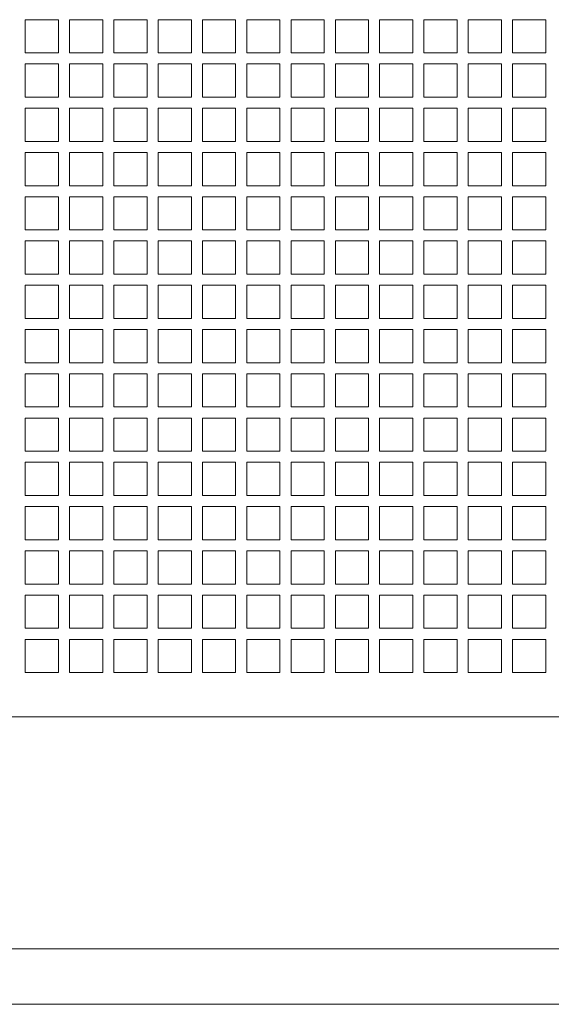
# Model space of a CAD drawing. Header units: inches. Extents: x 0 to 841, y 0 to 594.
# Tile 3 of 129: x 153 to 201, y 0 to 89. Entities that reach past the tile are written whole.
import ezdxf

# ---------------------------------------------------------------- set-up
doc = ezdxf.new("R2010")
doc.units = ezdxf.units.IN
doc.header["$LTSCALE"] = 46.255
doc.header["$MEASUREMENT"] = 0
doc.layers.get('0').update_dxf_attribs({"lineweight": 0})

msp = doc.modelspace()

# ---------------------------------------------------------------- linework, layer by layer
at = {"color": 7, "linetype": 'Continuous'}
for p, q in [((156.9762, 88.9836), (153.9762, 88.9836)), ((153.9762, 88.9836), (153.9762, 85.9836)), ((156.9762, 85.9836), (156.9762, 88.9836)), ((160.9762, 88.9836), (157.9762, 88.9836)), ((157.9762, 88.9836), (157.9762, 85.9836)), ((160.9762, 85.9836), (160.9762, 88.9836)), ((164.9762, 88.9836), (161.9762, 88.9836)), ((161.9762, 88.9836), (161.9762, 85.9836)), ((164.9762, 85.9836), (164.9762, 88.9836)), ((168.9762, 88.9836), (165.9762, 88.9836)), ((165.9762, 88.9836), (165.9762, 85.9836)), ((168.9762, 85.9836), (168.9762, 88.9836)), ((172.9762, 88.9836), (169.9762, 88.9836)), ((169.9762, 88.9836), (169.9762, 85.9836)), ((172.9762, 85.9836), (172.9762, 88.9836)), ((176.9762, 88.9836), (173.9762, 88.9836)), ((173.9762, 88.9836), (173.9762, 85.9836)), ((176.9762, 85.9836), (176.9762, 88.9836)), ((180.9762, 88.9836), (177.9762, 88.9836)), ((177.9762, 88.9836), (177.9762, 85.9836)), ((180.9762, 85.9836), (180.9762, 88.9836)), ((184.9762, 88.9836), (181.9762, 88.9836)), ((181.9762, 88.9836), (181.9762, 85.9836)), ((184.9762, 85.9836), (184.9762, 88.9836)), ((188.9762, 88.9836), (185.9762, 88.9836)), ((185.9762, 88.9836), (185.9762, 85.9836)), ((188.9762, 85.9836), (188.9762, 88.9836)), ((192.9762, 88.9836), (189.9762, 88.9836)), ((189.9762, 88.9836), (189.9762, 85.9836)), ((192.9762, 85.9836), (192.9762, 88.9836)), ((196.9762, 88.9836), (193.9762, 88.9836)), ((193.9762, 88.9836), (193.9762, 85.9836)), ((196.9762, 85.9836), (196.9762, 88.9836)), ((200.9762, 88.9836), (197.9762, 88.9836)), ((197.9762, 88.9836), (197.9762, 85.9836)), ((200.9762, 85.9836), (200.9762, 88.9836)), ((153.9762, 85.9836), (156.9762, 85.9836)), ((157.9762, 85.9836), (160.9762, 85.9836)), ((161.9762, 85.9836), (164.9762, 85.9836)), ((165.9762, 85.9836), (168.9762, 85.9836)), ((169.9762, 85.9836), (172.9762, 85.9836)), ((173.9762, 85.9836), (176.9762, 85.9836)), ((177.9762, 85.9836), (180.9762, 85.9836)), ((181.9762, 85.9836), (184.9762, 85.9836)), ((185.9762, 85.9836), (188.9762, 85.9836)), ((189.9762, 85.9836), (192.9762, 85.9836)), ((193.9762, 85.9836), (196.9762, 85.9836)), ((197.9762, 85.9836), (200.9762, 85.9836)), ((156.9762, 84.9836), (153.9762, 84.9836)), ((153.9762, 84.9836), (153.9762, 81.9836)), ((156.9762, 81.9836), (156.9762, 84.9836)), ((160.9762, 84.9836), (157.9762, 84.9836)), ((157.9762, 84.9836), (157.9762, 81.9836)), ((160.9762, 81.9836), (160.9762, 84.9836)), ((164.9762, 84.9836), (161.9762, 84.9836)), ((161.9762, 84.9836), (161.9762, 81.9836)), ((164.9762, 81.9836), (164.9762, 84.9836)), ((168.9762, 84.9836), (165.9762, 84.9836)), ((165.9762, 84.9836), (165.9762, 81.9836)), ((168.9762, 81.9836), (168.9762, 84.9836)), ((172.9762, 84.9836), (169.9762, 84.9836)), ((169.9762, 84.9836), (169.9762, 81.9836)), ((172.9762, 81.9836), (172.9762, 84.9836)), ((176.9762, 84.9836), (173.9762, 84.9836)), ((173.9762, 84.9836), (173.9762, 81.9836)), ((176.9762, 81.9836), (176.9762, 84.9836)), ((180.9762, 84.9836), (177.9762, 84.9836)), ((177.9762, 84.9836), (177.9762, 81.9836)), ((180.9762, 81.9836), (180.9762, 84.9836)), ((184.9762, 84.9836), (181.9762, 84.9836)), ((181.9762, 84.9836), (181.9762, 81.9836)), ((184.9762, 81.9836), (184.9762, 84.9836)), ((188.9762, 84.9836), (185.9762, 84.9836)), ((185.9762, 84.9836), (185.9762, 81.9836)), ((188.9762, 81.9836), (188.9762, 84.9836)), ((192.9762, 84.9836), (189.9762, 84.9836)), ((189.9762, 84.9836), (189.9762, 81.9836)), ((192.9762, 81.9836), (192.9762, 84.9836)), ((196.9762, 84.9836), (193.9762, 84.9836)), ((193.9762, 84.9836), (193.9762, 81.9836)), ((196.9762, 81.9836), (196.9762, 84.9836)), ((200.9762, 84.9836), (197.9762, 84.9836)), ((197.9762, 84.9836), (197.9762, 81.9836)), ((200.9762, 81.9836), (200.9762, 84.9836)), ((153.9762, 81.9836), (156.9762, 81.9836)), ((157.9762, 81.9836), (160.9762, 81.9836)), ((161.9762, 81.9836), (164.9762, 81.9836)), ((165.9762, 81.9836), (168.9762, 81.9836)), ((169.9762, 81.9836), (172.9762, 81.9836)), ((173.9762, 81.9836), (176.9762, 81.9836)), ((177.9762, 81.9836), (180.9762, 81.9836)), ((181.9762, 81.9836), (184.9762, 81.9836)), ((185.9762, 81.9836), (188.9762, 81.9836)), ((189.9762, 81.9836), (192.9762, 81.9836)), ((193.9762, 81.9836), (196.9762, 81.9836)), ((197.9762, 81.9836), (200.9762, 81.9836)), ((156.9762, 80.9836), (153.9762, 80.9836)), ((153.9762, 80.9836), (153.9762, 77.9836)), ((156.9762, 77.9836), (156.9762, 80.9836)), ((160.9762, 80.9836), (157.9762, 80.9836)), ((157.9762, 80.9836), (157.9762, 77.9836)), ((160.9762, 77.9836), (160.9762, 80.9836)), ((164.9762, 80.9836), (161.9762, 80.9836)), ((161.9762, 80.9836), (161.9762, 77.9836)), ((164.9762, 77.9836), (164.9762, 80.9836)), ((168.9762, 80.9836), (165.9762, 80.9836)), ((165.9762, 80.9836), (165.9762, 77.9836)), ((168.9762, 77.9836), (168.9762, 80.9836)), ((172.9762, 80.9836), (169.9762, 80.9836)), ((169.9762, 80.9836), (169.9762, 77.9836)), ((172.9762, 77.9836), (172.9762, 80.9836)), ((176.9762, 80.9836), (173.9762, 80.9836)), ((173.9762, 80.9836), (173.9762, 77.9836)), ((176.9762, 77.9836), (176.9762, 80.9836)), ((180.9762, 80.9836), (177.9762, 80.9836)), ((177.9762, 80.9836), (177.9762, 77.9836)), ((180.9762, 77.9836), (180.9762, 80.9836)), ((184.9762, 80.9836), (181.9762, 80.9836)), ((181.9762, 80.9836), (181.9762, 77.9836)), ((184.9762, 77.9836), (184.9762, 80.9836)), ((188.9762, 80.9836), (185.9762, 80.9836)), ((185.9762, 80.9836), (185.9762, 77.9836)), ((188.9762, 77.9836), (188.9762, 80.9836)), ((192.9762, 80.9836), (189.9762, 80.9836)), ((189.9762, 80.9836), (189.9762, 77.9836)), ((192.9762, 77.9836), (192.9762, 80.9836)), ((196.9762, 80.9836), (193.9762, 80.9836)), ((193.9762, 80.9836), (193.9762, 77.9836)), ((196.9762, 77.9836), (196.9762, 80.9836)), ((200.9762, 80.9836), (197.9762, 80.9836)), ((197.9762, 80.9836), (197.9762, 77.9836)), ((200.9762, 77.9836), (200.9762, 80.9836)), ((153.9762, 77.9836), (156.9762, 77.9836)), ((157.9762, 77.9836), (160.9762, 77.9836)), ((161.9762, 77.9836), (164.9762, 77.9836)), ((165.9762, 77.9836), (168.9762, 77.9836)), ((169.9762, 77.9836), (172.9762, 77.9836)), ((173.9762, 77.9836), (176.9762, 77.9836)), ((177.9762, 77.9836), (180.9762, 77.9836)), ((181.9762, 77.9836), (184.9762, 77.9836)), ((185.9762, 77.9836), (188.9762, 77.9836)), ((189.9762, 77.9836), (192.9762, 77.9836)), ((193.9762, 77.9836), (196.9762, 77.9836)), ((197.9762, 77.9836), (200.9762, 77.9836)), ((156.9762, 76.9836), (153.9762, 76.9836)), ((153.9762, 76.9836), (153.9762, 73.9836)), ((156.9762, 73.9836), (156.9762, 76.9836)), ((160.9762, 76.9836), (157.9762, 76.9836)), ((157.9762, 76.9836), (157.9762, 73.9836)), ((160.9762, 73.9836), (160.9762, 76.9836)), ((164.9762, 76.9836), (161.9762, 76.9836)), ((161.9762, 76.9836), (161.9762, 73.9836)), ((164.9762, 73.9836), (164.9762, 76.9836)), ((168.9762, 76.9836), (165.9762, 76.9836)), ((165.9762, 76.9836), (165.9762, 73.9836)), ((168.9762, 73.9836), (168.9762, 76.9836)), ((172.9762, 76.9836), (169.9762, 76.9836)), ((169.9762, 76.9836), (169.9762, 73.9836)), ((172.9762, 73.9836), (172.9762, 76.9836)), ((176.9762, 76.9836), (173.9762, 76.9836)), ((173.9762, 76.9836), (173.9762, 73.9836)), ((176.9762, 73.9836), (176.9762, 76.9836)), ((180.9762, 76.9836), (177.9762, 76.9836)), ((177.9762, 76.9836), (177.9762, 73.9836)), ((180.9762, 73.9836), (180.9762, 76.9836)), ((184.9762, 76.9836), (181.9762, 76.9836)), ((181.9762, 76.9836), (181.9762, 73.9836)), ((184.9762, 73.9836), (184.9762, 76.9836)), ((188.9762, 76.9836), (185.9762, 76.9836)), ((185.9762, 76.9836), (185.9762, 73.9836)), ((188.9762, 73.9836), (188.9762, 76.9836)), ((192.9762, 76.9836), (189.9762, 76.9836)), ((189.9762, 76.9836), (189.9762, 73.9836)), ((192.9762, 73.9836), (192.9762, 76.9836)), ((196.9762, 76.9836), (193.9762, 76.9836)), ((193.9762, 76.9836), (193.9762, 73.9836)), ((196.9762, 73.9836), (196.9762, 76.9836)), ((200.9762, 76.9836), (197.9762, 76.9836)), ((197.9762, 76.9836), (197.9762, 73.9836)), ((200.9762, 73.9836), (200.9762, 76.9836)), ((153.9762, 73.9836), (156.9762, 73.9836)), ((157.9762, 73.9836), (160.9762, 73.9836)), ((161.9762, 73.9836), (164.9762, 73.9836)), ((165.9762, 73.9836), (168.9762, 73.9836)), ((169.9762, 73.9836), (172.9762, 73.9836)), ((173.9762, 73.9836), (176.9762, 73.9836)), ((177.9762, 73.9836), (180.9762, 73.9836)), ((181.9762, 73.9836), (184.9762, 73.9836)), ((185.9762, 73.9836), (188.9762, 73.9836)), ((189.9762, 73.9836), (192.9762, 73.9836)), ((193.9762, 73.9836), (196.9762, 73.9836)), ((197.9762, 73.9836), (200.9762, 73.9836)), ((156.9762, 72.9836), (153.9762, 72.9836)), ((153.9762, 72.9836), (153.9762, 69.9836)), ((156.9762, 69.9836), (156.9762, 72.9836)), ((160.9762, 72.9836), (157.9762, 72.9836)), ((157.9762, 72.9836), (157.9762, 69.9836)), ((160.9762, 69.9836), (160.9762, 72.9836)), ((164.9762, 72.9836), (161.9762, 72.9836)), ((161.9762, 72.9836), (161.9762, 69.9836)), ((164.9762, 69.9836), (164.9762, 72.9836)), ((168.9762, 72.9836), (165.9762, 72.9836)), ((165.9762, 72.9836), (165.9762, 69.9836)), ((168.9762, 69.9836), (168.9762, 72.9836)), ((172.9762, 72.9836), (169.9762, 72.9836)), ((169.9762, 72.9836), (169.9762, 69.9836)), ((172.9762, 69.9836), (172.9762, 72.9836)), ((176.9762, 72.9836), (173.9762, 72.9836)), ((173.9762, 72.9836), (173.9762, 69.9836)), ((176.9762, 69.9836), (176.9762, 72.9836)), ((180.9762, 72.9836), (177.9762, 72.9836)), ((177.9762, 72.9836), (177.9762, 69.9836)), ((180.9762, 69.9836), (180.9762, 72.9836)), ((184.9762, 72.9836), (181.9762, 72.9836)), ((181.9762, 72.9836), (181.9762, 69.9836)), ((184.9762, 69.9836), (184.9762, 72.9836)), ((188.9762, 72.9836), (185.9762, 72.9836)), ((185.9762, 72.9836), (185.9762, 69.9836)), ((188.9762, 69.9836), (188.9762, 72.9836)), ((192.9762, 72.9836), (189.9762, 72.9836)), ((189.9762, 72.9836), (189.9762, 69.9836)), ((192.9762, 69.9836), (192.9762, 72.9836)), ((196.9762, 72.9836), (193.9762, 72.9836)), ((193.9762, 72.9836), (193.9762, 69.9836)), ((196.9762, 69.9836), (196.9762, 72.9836)), ((200.9762, 72.9836), (197.9762, 72.9836)), ((197.9762, 72.9836), (197.9762, 69.9836)), ((200.9762, 69.9836), (200.9762, 72.9836)), ((153.9762, 69.9836), (156.9762, 69.9836)), ((157.9762, 69.9836), (160.9762, 69.9836)), ((161.9762, 69.9836), (164.9762, 69.9836)), ((165.9762, 69.9836), (168.9762, 69.9836)), ((169.9762, 69.9836), (172.9762, 69.9836)), ((173.9762, 69.9836), (176.9762, 69.9836)), ((177.9762, 69.9836), (180.9762, 69.9836)), ((181.9762, 69.9836), (184.9762, 69.9836)), ((185.9762, 69.9836), (188.9762, 69.9836)), ((189.9762, 69.9836), (192.9762, 69.9836)), ((193.9762, 69.9836), (196.9762, 69.9836)), ((197.9762, 69.9836), (200.9762, 69.9836)), ((156.9762, 68.9836), (153.9762, 68.9836)), ((153.9762, 68.9836), (153.9762, 65.9836)), ((156.9762, 65.9836), (156.9762, 68.9836)), ((160.9762, 68.9836), (157.9762, 68.9836)), ((157.9762, 68.9836), (157.9762, 65.9836)), ((160.9762, 65.9836), (160.9762, 68.9836)), ((164.9762, 68.9836), (161.9762, 68.9836)), ((161.9762, 68.9836), (161.9762, 65.9836)), ((164.9762, 65.9836), (164.9762, 68.9836)), ((168.9762, 68.9836), (165.9762, 68.9836)), ((165.9762, 68.9836), (165.9762, 65.9836)), ((168.9762, 65.9836), (168.9762, 68.9836)), ((172.9762, 68.9836), (169.9762, 68.9836)), ((169.9762, 68.9836), (169.9762, 65.9836)), ((172.9762, 65.9836), (172.9762, 68.9836)), ((176.9762, 68.9836), (173.9762, 68.9836)), ((173.9762, 68.9836), (173.9762, 65.9836)), ((176.9762, 65.9836), (176.9762, 68.9836)), ((180.9762, 68.9836), (177.9762, 68.9836)), ((177.9762, 68.9836), (177.9762, 65.9836)), ((180.9762, 65.9836), (180.9762, 68.9836)), ((184.9762, 68.9836), (181.9762, 68.9836)), ((181.9762, 68.9836), (181.9762, 65.9836)), ((184.9762, 65.9836), (184.9762, 68.9836)), ((188.9762, 68.9836), (185.9762, 68.9836)), ((185.9762, 68.9836), (185.9762, 65.9836)), ((188.9762, 65.9836), (188.9762, 68.9836)), ((192.9762, 68.9836), (189.9762, 68.9836)), ((189.9762, 68.9836), (189.9762, 65.9836)), ((192.9762, 65.9836), (192.9762, 68.9836)), ((196.9762, 68.9836), (193.9762, 68.9836)), ((193.9762, 68.9836), (193.9762, 65.9836)), ((196.9762, 65.9836), (196.9762, 68.9836)), ((200.9762, 68.9836), (197.9762, 68.9836)), ((197.9762, 68.9836), (197.9762, 65.9836)), ((200.9762, 65.9836), (200.9762, 68.9836)), ((153.9762, 65.9836), (156.9762, 65.9836)), ((157.9762, 65.9836), (160.9762, 65.9836)), ((161.9762, 65.9836), (164.9762, 65.9836)), ((165.9762, 65.9836), (168.9762, 65.9836)), ((169.9762, 65.9836), (172.9762, 65.9836)), ((173.9762, 65.9836), (176.9762, 65.9836)), ((177.9762, 65.9836), (180.9762, 65.9836)), ((181.9762, 65.9836), (184.9762, 65.9836)), ((185.9762, 65.9836), (188.9762, 65.9836)), ((189.9762, 65.9836), (192.9762, 65.9836)), ((193.9762, 65.9836), (196.9762, 65.9836)), ((197.9762, 65.9836), (200.9762, 65.9836)), ((156.9762, 64.9836), (153.9762, 64.9836)), ((153.9762, 64.9836), (153.9762, 61.9836)), ((156.9762, 61.9836), (156.9762, 64.9836)), ((160.9762, 64.9836), (157.9762, 64.9836)), ((157.9762, 64.9836), (157.9762, 61.9836)), ((160.9762, 61.9836), (160.9762, 64.9836)), ((164.9762, 64.9836), (161.9762, 64.9836)), ((161.9762, 64.9836), (161.9762, 61.9836)), ((164.9762, 61.9836), (164.9762, 64.9836)), ((168.9762, 64.9836), (165.9762, 64.9836)), ((165.9762, 64.9836), (165.9762, 61.9836)), ((168.9762, 61.9836), (168.9762, 64.9836)), ((172.9762, 64.9836), (169.9762, 64.9836)), ((169.9762, 64.9836), (169.9762, 61.9836)), ((172.9762, 61.9836), (172.9762, 64.9836)), ((176.9762, 64.9836), (173.9762, 64.9836)), ((173.9762, 64.9836), (173.9762, 61.9836)), ((176.9762, 61.9836), (176.9762, 64.9836)), ((180.9762, 64.9836), (177.9762, 64.9836)), ((177.9762, 64.9836), (177.9762, 61.9836)), ((180.9762, 61.9836), (180.9762, 64.9836)), ((184.9762, 64.9836), (181.9762, 64.9836)), ((181.9762, 64.9836), (181.9762, 61.9836)), ((184.9762, 61.9836), (184.9762, 64.9836)), ((188.9762, 64.9836), (185.9762, 64.9836)), ((185.9762, 64.9836), (185.9762, 61.9836)), ((188.9762, 61.9836), (188.9762, 64.9836)), ((192.9762, 64.9836), (189.9762, 64.9836)), ((189.9762, 64.9836), (189.9762, 61.9836)), ((192.9762, 61.9836), (192.9762, 64.9836)), ((196.9762, 64.9836), (193.9762, 64.9836)), ((193.9762, 64.9836), (193.9762, 61.9836)), ((196.9762, 61.9836), (196.9762, 64.9836)), ((200.9762, 64.9836), (197.9762, 64.9836)), ((197.9762, 64.9836), (197.9762, 61.9836)), ((200.9762, 61.9836), (200.9762, 64.9836)), ((153.9762, 61.9836), (156.9762, 61.9836)), ((157.9762, 61.9836), (160.9762, 61.9836)), ((161.9762, 61.9836), (164.9762, 61.9836)), ((165.9762, 61.9836), (168.9762, 61.9836)), ((169.9762, 61.9836), (172.9762, 61.9836)), ((173.9762, 61.9836), (176.9762, 61.9836)), ((177.9762, 61.9836), (180.9762, 61.9836)), ((181.9762, 61.9836), (184.9762, 61.9836)), ((185.9762, 61.9836), (188.9762, 61.9836)), ((189.9762, 61.9836), (192.9762, 61.9836)), ((193.9762, 61.9836), (196.9762, 61.9836)), ((197.9762, 61.9836), (200.9762, 61.9836)), ((156.9762, 60.9836), (153.9762, 60.9836)), ((153.9762, 60.9836), (153.9762, 57.9836)), ((156.9762, 57.9836), (156.9762, 60.9836)), ((160.9762, 60.9836), (157.9762, 60.9836)), ((157.9762, 60.9836), (157.9762, 57.9836)), ((160.9762, 57.9836), (160.9762, 60.9836)), ((164.9762, 60.9836), (161.9762, 60.9836)), ((161.9762, 60.9836), (161.9762, 57.9836)), ((164.9762, 57.9836), (164.9762, 60.9836)), ((168.9762, 60.9836), (165.9762, 60.9836)), ((165.9762, 60.9836), (165.9762, 57.9836)), ((168.9762, 57.9836), (168.9762, 60.9836)), ((172.9762, 60.9836), (169.9762, 60.9836)), ((169.9762, 60.9836), (169.9762, 57.9836)), ((172.9762, 57.9836), (172.9762, 60.9836)), ((176.9762, 60.9836), (173.9762, 60.9836)), ((173.9762, 60.9836), (173.9762, 57.9836)), ((176.9762, 57.9836), (176.9762, 60.9836)), ((180.9762, 60.9836), (177.9762, 60.9836)), ((177.9762, 60.9836), (177.9762, 57.9836)), ((180.9762, 57.9836), (180.9762, 60.9836)), ((184.9762, 60.9836), (181.9762, 60.9836)), ((181.9762, 60.9836), (181.9762, 57.9836)), ((184.9762, 57.9836), (184.9762, 60.9836)), ((188.9762, 60.9836), (185.9762, 60.9836)), ((185.9762, 60.9836), (185.9762, 57.9836)), ((188.9762, 57.9836), (188.9762, 60.9836)), ((192.9762, 60.9836), (189.9762, 60.9836)), ((189.9762, 60.9836), (189.9762, 57.9836)), ((192.9762, 57.9836), (192.9762, 60.9836)), ((196.9762, 60.9836), (193.9762, 60.9836)), ((193.9762, 60.9836), (193.9762, 57.9836)), ((196.9762, 57.9836), (196.9762, 60.9836)), ((200.9762, 60.9836), (197.9762, 60.9836)), ((197.9762, 60.9836), (197.9762, 57.9836)), ((200.9762, 57.9836), (200.9762, 60.9836)), ((153.9762, 57.9836), (156.9762, 57.9836)), ((157.9762, 57.9836), (160.9762, 57.9836)), ((161.9762, 57.9836), (164.9762, 57.9836)), ((165.9762, 57.9836), (168.9762, 57.9836)), ((169.9762, 57.9836), (172.9762, 57.9836)), ((173.9762, 57.9836), (176.9762, 57.9836)), ((177.9762, 57.9836), (180.9762, 57.9836)), ((181.9762, 57.9836), (184.9762, 57.9836)), ((185.9762, 57.9836), (188.9762, 57.9836)), ((189.9762, 57.9836), (192.9762, 57.9836)), ((193.9762, 57.9836), (196.9762, 57.9836)), ((197.9762, 57.9836), (200.9762, 57.9836)), ((156.9762, 56.9836), (153.9762, 56.9836)), ((153.9762, 56.9836), (153.9762, 53.9836)), ((156.9762, 53.9836), (156.9762, 56.9836)), ((160.9762, 56.9836), (157.9762, 56.9836)), ((157.9762, 56.9836), (157.9762, 53.9836)), ((160.9762, 53.9836), (160.9762, 56.9836)), ((164.9762, 56.9836), (161.9762, 56.9836)), ((161.9762, 56.9836), (161.9762, 53.9836)), ((164.9762, 53.9836), (164.9762, 56.9836)), ((168.9762, 56.9836), (165.9762, 56.9836)), ((165.9762, 56.9836), (165.9762, 53.9836)), ((168.9762, 53.9836), (168.9762, 56.9836)), ((172.9762, 56.9836), (169.9762, 56.9836)), ((169.9762, 56.9836), (169.9762, 53.9836)), ((172.9762, 53.9836), (172.9762, 56.9836)), ((176.9762, 56.9836), (173.9762, 56.9836)), ((173.9762, 56.9836), (173.9762, 53.9836)), ((176.9762, 53.9836), (176.9762, 56.9836)), ((180.9762, 56.9836), (177.9762, 56.9836)), ((177.9762, 56.9836), (177.9762, 53.9836)), ((180.9762, 53.9836), (180.9762, 56.9836)), ((184.9762, 56.9836), (181.9762, 56.9836)), ((181.9762, 56.9836), (181.9762, 53.9836)), ((184.9762, 53.9836), (184.9762, 56.9836)), ((188.9762, 56.9836), (185.9762, 56.9836)), ((185.9762, 56.9836), (185.9762, 53.9836)), ((188.9762, 53.9836), (188.9762, 56.9836)), ((192.9762, 56.9836), (189.9762, 56.9836)), ((189.9762, 56.9836), (189.9762, 53.9836)), ((192.9762, 53.9836), (192.9762, 56.9836)), ((196.9762, 56.9836), (193.9762, 56.9836)), ((193.9762, 56.9836), (193.9762, 53.9836)), ((196.9762, 53.9836), (196.9762, 56.9836)), ((200.9762, 56.9836), (197.9762, 56.9836)), ((197.9762, 56.9836), (197.9762, 53.9836)), ((200.9762, 53.9836), (200.9762, 56.9836)), ((153.9762, 53.9836), (156.9762, 53.9836)), ((157.9762, 53.9836), (160.9762, 53.9836)), ((161.9762, 53.9836), (164.9762, 53.9836)), ((165.9762, 53.9836), (168.9762, 53.9836)), ((169.9762, 53.9836), (172.9762, 53.9836)), ((173.9762, 53.9836), (176.9762, 53.9836)), ((177.9762, 53.9836), (180.9762, 53.9836)), ((181.9762, 53.9836), (184.9762, 53.9836)), ((185.9762, 53.9836), (188.9762, 53.9836)), ((189.9762, 53.9836), (192.9762, 53.9836)), ((193.9762, 53.9836), (196.9762, 53.9836)), ((197.9762, 53.9836), (200.9762, 53.9836)), ((156.9762, 52.9836), (153.9762, 52.9836)), ((153.9762, 52.9836), (153.9762, 49.9836)), ((156.9762, 49.9836), (156.9762, 52.9836)), ((160.9762, 52.9836), (157.9762, 52.9836)), ((157.9762, 52.9836), (157.9762, 49.9836)), ((160.9762, 49.9836), (160.9762, 52.9836)), ((164.9762, 52.9836), (161.9762, 52.9836)), ((161.9762, 52.9836), (161.9762, 49.9836)), ((164.9762, 49.9836), (164.9762, 52.9836)), ((168.9762, 52.9836), (165.9762, 52.9836)), ((165.9762, 52.9836), (165.9762, 49.9836)), ((168.9762, 49.9836), (168.9762, 52.9836)), ((172.9762, 52.9836), (169.9762, 52.9836)), ((169.9762, 52.9836), (169.9762, 49.9836)), ((172.9762, 49.9836), (172.9762, 52.9836)), ((176.9762, 52.9836), (173.9762, 52.9836)), ((173.9762, 52.9836), (173.9762, 49.9836)), ((176.9762, 49.9836), (176.9762, 52.9836)), ((180.9762, 52.9836), (177.9762, 52.9836)), ((177.9762, 52.9836), (177.9762, 49.9836)), ((180.9762, 49.9836), (180.9762, 52.9836)), ((184.9762, 52.9836), (181.9762, 52.9836)), ((181.9762, 52.9836), (181.9762, 49.9836)), ((184.9762, 49.9836), (184.9762, 52.9836)), ((188.9762, 52.9836), (185.9762, 52.9836)), ((185.9762, 52.9836), (185.9762, 49.9836)), ((188.9762, 49.9836), (188.9762, 52.9836)), ((192.9762, 52.9836), (189.9762, 52.9836)), ((189.9762, 52.9836), (189.9762, 49.9836)), ((192.9762, 49.9836), (192.9762, 52.9836)), ((196.9762, 52.9836), (193.9762, 52.9836)), ((193.9762, 52.9836), (193.9762, 49.9836)), ((196.9762, 49.9836), (196.9762, 52.9836)), ((200.9762, 52.9836), (197.9762, 52.9836)), ((197.9762, 52.9836), (197.9762, 49.9836)), ((200.9762, 49.9836), (200.9762, 52.9836)), ((153.9762, 49.9836), (156.9762, 49.9836)), ((157.9762, 49.9836), (160.9762, 49.9836)), ((161.9762, 49.9836), (164.9762, 49.9836)), ((165.9762, 49.9836), (168.9762, 49.9836)), ((169.9762, 49.9836), (172.9762, 49.9836)), ((173.9762, 49.9836), (176.9762, 49.9836)), ((177.9762, 49.9836), (180.9762, 49.9836)), ((181.9762, 49.9836), (184.9762, 49.9836)), ((185.9762, 49.9836), (188.9762, 49.9836)), ((189.9762, 49.9836), (192.9762, 49.9836)), ((193.9762, 49.9836), (196.9762, 49.9836)), ((197.9762, 49.9836), (200.9762, 49.9836)), ((156.9762, 48.9836), (153.9762, 48.9836)), ((153.9762, 48.9836), (153.9762, 45.9836)), ((156.9762, 45.9836), (156.9762, 48.9836)), ((160.9762, 48.9836), (157.9762, 48.9836)), ((157.9762, 48.9836), (157.9762, 45.9836)), ((160.9762, 45.9836), (160.9762, 48.9836)), ((164.9762, 48.9836), (161.9762, 48.9836)), ((161.9762, 48.9836), (161.9762, 45.9836)), ((164.9762, 45.9836), (164.9762, 48.9836)), ((168.9762, 48.9836), (165.9762, 48.9836)), ((165.9762, 48.9836), (165.9762, 45.9836)), ((168.9762, 45.9836), (168.9762, 48.9836)), ((172.9762, 48.9836), (169.9762, 48.9836)), ((169.9762, 48.9836), (169.9762, 45.9836)), ((172.9762, 45.9836), (172.9762, 48.9836)), ((176.9762, 48.9836), (173.9762, 48.9836)), ((173.9762, 48.9836), (173.9762, 45.9836)), ((176.9762, 45.9836), (176.9762, 48.9836)), ((180.9762, 48.9836), (177.9762, 48.9836)), ((177.9762, 48.9836), (177.9762, 45.9836)), ((180.9762, 45.9836), (180.9762, 48.9836)), ((184.9762, 48.9836), (181.9762, 48.9836)), ((181.9762, 48.9836), (181.9762, 45.9836)), ((184.9762, 45.9836), (184.9762, 48.9836)), ((188.9762, 48.9836), (185.9762, 48.9836)), ((185.9762, 48.9836), (185.9762, 45.9836)), ((188.9762, 45.9836), (188.9762, 48.9836)), ((192.9762, 48.9836), (189.9762, 48.9836)), ((189.9762, 48.9836), (189.9762, 45.9836)), ((192.9762, 45.9836), (192.9762, 48.9836)), ((196.9762, 48.9836), (193.9762, 48.9836)), ((193.9762, 48.9836), (193.9762, 45.9836)), ((196.9762, 45.9836), (196.9762, 48.9836)), ((200.9762, 48.9836), (197.9762, 48.9836)), ((197.9762, 48.9836), (197.9762, 45.9836)), ((200.9762, 45.9836), (200.9762, 48.9836)), ((153.9762, 45.9836), (156.9762, 45.9836)), ((157.9762, 45.9836), (160.9762, 45.9836)), ((161.9762, 45.9836), (164.9762, 45.9836)), ((165.9762, 45.9836), (168.9762, 45.9836)), ((169.9762, 45.9836), (172.9762, 45.9836)), ((173.9762, 45.9836), (176.9762, 45.9836)), ((177.9762, 45.9836), (180.9762, 45.9836)), ((181.9762, 45.9836), (184.9762, 45.9836)), ((185.9762, 45.9836), (188.9762, 45.9836)), ((189.9762, 45.9836), (192.9762, 45.9836)), ((193.9762, 45.9836), (196.9762, 45.9836)), ((197.9762, 45.9836), (200.9762, 45.9836)), ((156.9762, 44.9836), (153.9762, 44.9836)), ((153.9762, 44.9836), (153.9762, 41.9836)), ((156.9762, 41.9836), (156.9762, 44.9836)), ((160.9762, 44.9836), (157.9762, 44.9836)), ((157.9762, 44.9836), (157.9762, 41.9836)), ((160.9762, 41.9836), (160.9762, 44.9836)), ((164.9762, 44.9836), (161.9762, 44.9836)), ((161.9762, 44.9836), (161.9762, 41.9836)), ((164.9762, 41.9836), (164.9762, 44.9836)), ((168.9762, 44.9836), (165.9762, 44.9836)), ((165.9762, 44.9836), (165.9762, 41.9836)), ((168.9762, 41.9836), (168.9762, 44.9836)), ((172.9762, 44.9836), (169.9762, 44.9836)), ((169.9762, 44.9836), (169.9762, 41.9836)), ((172.9762, 41.9836), (172.9762, 44.9836)), ((176.9762, 44.9836), (173.9762, 44.9836)), ((173.9762, 44.9836), (173.9762, 41.9836)), ((176.9762, 41.9836), (176.9762, 44.9836)), ((180.9762, 44.9836), (177.9762, 44.9836)), ((177.9762, 44.9836), (177.9762, 41.9836)), ((180.9762, 41.9836), (180.9762, 44.9836)), ((184.9762, 44.9836), (181.9762, 44.9836)), ((181.9762, 44.9836), (181.9762, 41.9836)), ((184.9762, 41.9836), (184.9762, 44.9836)), ((188.9762, 44.9836), (185.9762, 44.9836)), ((185.9762, 44.9836), (185.9762, 41.9836)), ((188.9762, 41.9836), (188.9762, 44.9836)), ((192.9762, 44.9836), (189.9762, 44.9836)), ((189.9762, 44.9836), (189.9762, 41.9836)), ((192.9762, 41.9836), (192.9762, 44.9836)), ((196.9762, 44.9836), (193.9762, 44.9836)), ((193.9762, 44.9836), (193.9762, 41.9836)), ((196.9762, 41.9836), (196.9762, 44.9836)), ((200.9762, 44.9836), (197.9762, 44.9836)), ((197.9762, 44.9836), (197.9762, 41.9836)), ((200.9762, 41.9836), (200.9762, 44.9836)), ((153.9762, 41.9836), (156.9762, 41.9836)), ((157.9762, 41.9836), (160.9762, 41.9836)), ((161.9762, 41.9836), (164.9762, 41.9836)), ((165.9762, 41.9836), (168.9762, 41.9836)), ((169.9762, 41.9836), (172.9762, 41.9836)), ((173.9762, 41.9836), (176.9762, 41.9836)), ((177.9762, 41.9836), (180.9762, 41.9836)), ((181.9762, 41.9836), (184.9762, 41.9836)), ((185.9762, 41.9836), (188.9762, 41.9836)), ((189.9762, 41.9836), (192.9762, 41.9836)), ((193.9762, 41.9836), (196.9762, 41.9836)), ((197.9762, 41.9836), (200.9762, 41.9836)), ((156.9762, 40.9836), (153.9762, 40.9836)), ((153.9762, 40.9836), (153.9762, 37.9836)), ((156.9762, 37.9836), (156.9762, 40.9836)), ((160.9762, 40.9836), (157.9762, 40.9836)), ((157.9762, 40.9836), (157.9762, 37.9836)), ((160.9762, 37.9836), (160.9762, 40.9836)), ((164.9762, 40.9836), (161.9762, 40.9836)), ((161.9762, 40.9836), (161.9762, 37.9836)), ((164.9762, 37.9836), (164.9762, 40.9836)), ((168.9762, 40.9836), (165.9762, 40.9836)), ((165.9762, 40.9836), (165.9762, 37.9836)), ((168.9762, 37.9836), (168.9762, 40.9836)), ((172.9762, 40.9836), (169.9762, 40.9836)), ((169.9762, 40.9836), (169.9762, 37.9836)), ((172.9762, 37.9836), (172.9762, 40.9836)), ((176.9762, 40.9836), (173.9762, 40.9836)), ((173.9762, 40.9836), (173.9762, 37.9836)), ((176.9762, 37.9836), (176.9762, 40.9836)), ((180.9762, 40.9836), (177.9762, 40.9836)), ((177.9762, 40.9836), (177.9762, 37.9836)), ((180.9762, 37.9836), (180.9762, 40.9836)), ((184.9762, 40.9836), (181.9762, 40.9836)), ((181.9762, 40.9836), (181.9762, 37.9836)), ((184.9762, 37.9836), (184.9762, 40.9836)), ((188.9762, 40.9836), (185.9762, 40.9836)), ((185.9762, 40.9836), (185.9762, 37.9836)), ((188.9762, 37.9836), (188.9762, 40.9836)), ((192.9762, 40.9836), (189.9762, 40.9836)), ((189.9762, 40.9836), (189.9762, 37.9836)), ((192.9762, 37.9836), (192.9762, 40.9836)), ((196.9762, 40.9836), (193.9762, 40.9836)), ((193.9762, 40.9836), (193.9762, 37.9836)), ((196.9762, 37.9836), (196.9762, 40.9836)), ((200.9762, 40.9836), (197.9762, 40.9836)), ((197.9762, 40.9836), (197.9762, 37.9836)), ((200.9762, 37.9836), (200.9762, 40.9836)), ((153.9762, 37.9836), (156.9762, 37.9836)), ((157.9762, 37.9836), (160.9762, 37.9836)), ((161.9762, 37.9836), (164.9762, 37.9836)), ((165.9762, 37.9836), (168.9762, 37.9836)), ((169.9762, 37.9836), (172.9762, 37.9836)), ((173.9762, 37.9836), (176.9762, 37.9836)), ((177.9762, 37.9836), (180.9762, 37.9836)), ((181.9762, 37.9836), (184.9762, 37.9836)), ((185.9762, 37.9836), (188.9762, 37.9836)), ((189.9762, 37.9836), (192.9762, 37.9836)), ((193.9762, 37.9836), (196.9762, 37.9836)), ((197.9762, 37.9836), (200.9762, 37.9836)), ((156.9762, 36.9836), (153.9762, 36.9836)), ((153.9762, 36.9836), (153.9762, 33.9836)), ((156.9762, 33.9836), (156.9762, 36.9836)), ((160.9762, 36.9836), (157.9762, 36.9836)), ((157.9762, 36.9836), (157.9762, 33.9836)), ((160.9762, 33.9836), (160.9762, 36.9836)), ((164.9762, 36.9836), (161.9762, 36.9836)), ((161.9762, 36.9836), (161.9762, 33.9836)), ((164.9762, 33.9836), (164.9762, 36.9836)), ((168.9762, 36.9836), (165.9762, 36.9836)), ((165.9762, 36.9836), (165.9762, 33.9836)), ((168.9762, 33.9836), (168.9762, 36.9836)), ((172.9762, 36.9836), (169.9762, 36.9836)), ((169.9762, 36.9836), (169.9762, 33.9836)), ((172.9762, 33.9836), (172.9762, 36.9836)), ((176.9762, 36.9836), (173.9762, 36.9836)), ((173.9762, 36.9836), (173.9762, 33.9836)), ((176.9762, 33.9836), (176.9762, 36.9836)), ((180.9762, 36.9836), (177.9762, 36.9836)), ((177.9762, 36.9836), (177.9762, 33.9836)), ((180.9762, 33.9836), (180.9762, 36.9836)), ((184.9762, 36.9836), (181.9762, 36.9836)), ((181.9762, 36.9836), (181.9762, 33.9836)), ((184.9762, 33.9836), (184.9762, 36.9836)), ((188.9762, 36.9836), (185.9762, 36.9836)), ((185.9762, 36.9836), (185.9762, 33.9836)), ((188.9762, 33.9836), (188.9762, 36.9836)), ((192.9762, 36.9836), (189.9762, 36.9836)), ((189.9762, 36.9836), (189.9762, 33.9836)), ((192.9762, 33.9836), (192.9762, 36.9836)), ((196.9762, 36.9836), (193.9762, 36.9836)), ((193.9762, 36.9836), (193.9762, 33.9836)), ((196.9762, 33.9836), (196.9762, 36.9836)), ((200.9762, 36.9836), (197.9762, 36.9836)), ((197.9762, 36.9836), (197.9762, 33.9836)), ((200.9762, 33.9836), (200.9762, 36.9836)), ((153.9762, 33.9836), (156.9762, 33.9836)), ((157.9762, 33.9836), (160.9762, 33.9836)), ((161.9762, 33.9836), (164.9762, 33.9836)), ((165.9762, 33.9836), (168.9762, 33.9836)), ((169.9762, 33.9836), (172.9762, 33.9836)), ((173.9762, 33.9836), (176.9762, 33.9836)), ((177.9762, 33.9836), (180.9762, 33.9836)), ((181.9762, 33.9836), (184.9762, 33.9836)), ((185.9762, 33.9836), (188.9762, 33.9836)), ((189.9762, 33.9836), (192.9762, 33.9836)), ((193.9762, 33.9836), (196.9762, 33.9836)), ((197.9762, 33.9836), (200.9762, 33.9836)), ((156.9762, 32.9836), (153.9762, 32.9836)), ((153.9762, 32.9836), (153.9762, 29.9836)), ((156.9762, 29.9836), (156.9762, 32.9836)), ((160.9762, 32.9836), (157.9762, 32.9836)), ((157.9762, 32.9836), (157.9762, 29.9836)), ((160.9762, 29.9836), (160.9762, 32.9836)), ((164.9762, 32.9836), (161.9762, 32.9836)), ((161.9762, 32.9836), (161.9762, 29.9836)), ((164.9762, 29.9836), (164.9762, 32.9836)), ((168.9762, 32.9836), (165.9762, 32.9836)), ((165.9762, 32.9836), (165.9762, 29.9836)), ((168.9762, 29.9836), (168.9762, 32.9836)), ((172.9762, 32.9836), (169.9762, 32.9836)), ((169.9762, 32.9836), (169.9762, 29.9836)), ((172.9762, 29.9836), (172.9762, 32.9836)), ((176.9762, 32.9836), (173.9762, 32.9836)), ((173.9762, 32.9836), (173.9762, 29.9836)), ((176.9762, 29.9836), (176.9762, 32.9836)), ((180.9762, 32.9836), (177.9762, 32.9836)), ((177.9762, 32.9836), (177.9762, 29.9836)), ((180.9762, 29.9836), (180.9762, 32.9836)), ((184.9762, 32.9836), (181.9762, 32.9836)), ((181.9762, 32.9836), (181.9762, 29.9836)), ((184.9762, 29.9836), (184.9762, 32.9836)), ((188.9762, 32.9836), (185.9762, 32.9836)), ((185.9762, 32.9836), (185.9762, 29.9836)), ((188.9762, 29.9836), (188.9762, 32.9836)), ((192.9762, 32.9836), (189.9762, 32.9836)), ((189.9762, 32.9836), (189.9762, 29.9836)), ((192.9762, 29.9836), (192.9762, 32.9836)), ((196.9762, 32.9836), (193.9762, 32.9836)), ((193.9762, 32.9836), (193.9762, 29.9836)), ((196.9762, 29.9836), (196.9762, 32.9836)), ((200.9762, 32.9836), (197.9762, 32.9836)), ((197.9762, 32.9836), (197.9762, 29.9836)), ((200.9762, 29.9836), (200.9762, 32.9836)), ((153.9762, 29.9836), (156.9762, 29.9836)), ((157.9762, 29.9836), (160.9762, 29.9836)), ((161.9762, 29.9836), (164.9762, 29.9836)), ((165.9762, 29.9836), (168.9762, 29.9836)), ((169.9762, 29.9836), (172.9762, 29.9836)), ((173.9762, 29.9836), (176.9762, 29.9836)), ((177.9762, 29.9836), (180.9762, 29.9836)), ((181.9762, 29.9836), (184.9762, 29.9836)), ((185.9762, 29.9836), (188.9762, 29.9836)), ((189.9762, 29.9836), (192.9762, 29.9836)), ((193.9762, 29.9836), (196.9762, 29.9836)), ((197.9762, 29.9836), (200.9762, 29.9836)), ((105.1762, 25.9836), (219.4762, 25.9836)), ((5, 5), (836, 5)), ((0, 0), (841, 0))]:
    msp.add_line(p, q, dxfattribs=at)

doc.saveas('drawing.dxf')
